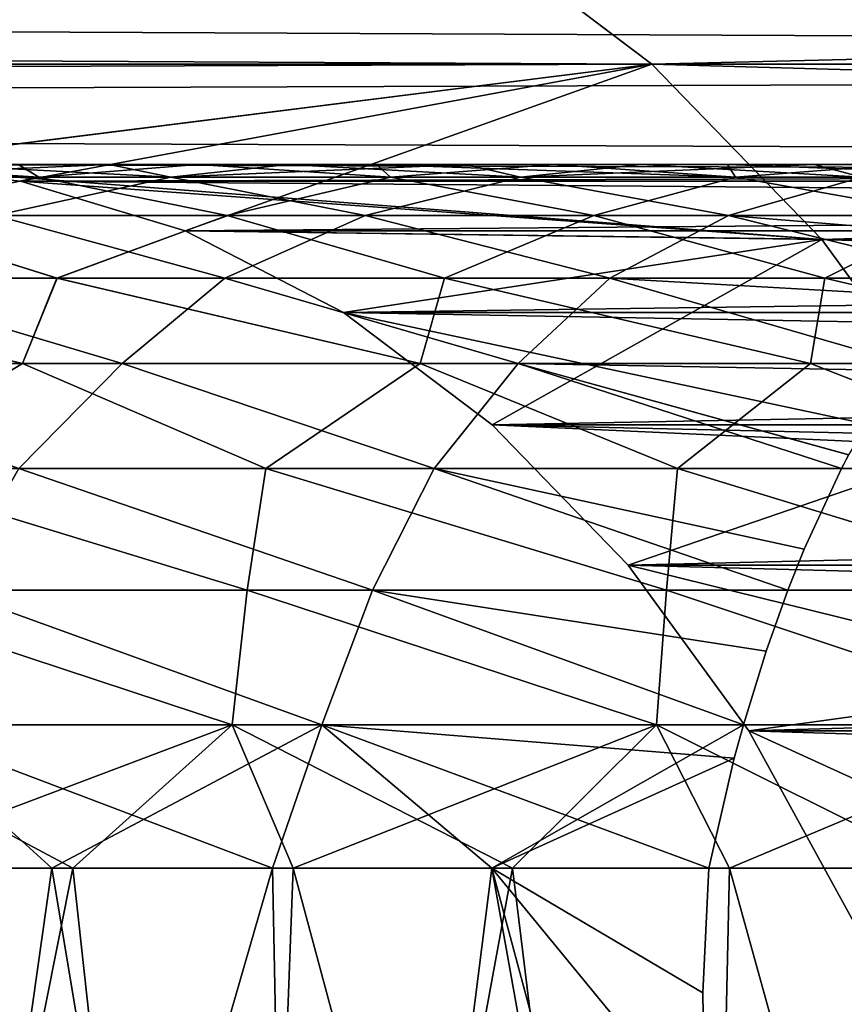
# Model space of a CAD drawing. Header units: millimetres. Extents: x -30 to 30, y -182 to 40.
# Tile 174 of 196: x 12.783 to 13.752, y 36.514 to 37.67. Entities that reach past the tile are written whole.
import ezdxf

# ---------------------------------------------------------------- set-up
doc = ezdxf.new("R2010")
doc.units = ezdxf.units.MM
doc.header["$LTSCALE"] = 65.185185
for name, color, linetype in [('154', 7, 'CONTINUOUS'), ('155', 7, 'CONTINUOUS'), ('161', 7, 'CONTINUOUS'), ('170', 7, 'CONTINUOUS'), ('175', 7, 'CONTINUOUS'), ('176', 7, 'CONTINUOUS'), ('182', 7, 'CONTINUOUS'), ('191', 7, 'CONTINUOUS'), ('88', 7, 'CONTINUOUS'), ('89', 7, 'CONTINUOUS'), ('90', 7, 'CONTINUOUS'), ('91', 7, 'CONTINUOUS')]:
    doc.layers.add(name, color=color, linetype=linetype)

msp = doc.modelspace()

# ---------------------------------------------------------------- linework, layer by layer
at = {"layer": '154', "linetype": 'Continuous'}
for points in [[(-20.3785, 37.7826, 13.3074), (13.5257, 37.618, -20.5967), (-20.5967, 37.618, 13.5257), (-20.3785, 37.7826, 13.3074)], [(13.3074, 37.7826, -20.3785), (13.5257, 37.618, -20.5967), (-20.3785, 37.7826, 13.3074), (13.3074, 37.7826, -20.3785)], [(-20.5967, 37.618, 13.5257), (13.5257, 37.618, -20.5967), (12.5865, 37.5, -19.6576), (-20.5967, 37.618, 13.5257)], [(13.5257, 37.618, -20.5967), (13.7255, 37.4119, -20.7966), (12.5865, 37.5, -19.6576), (13.5257, 37.618, -20.5967)], [(12.5865, 37.5, -19.6576), (13.7255, 37.4119, -20.7966), (12.7839, 37.4804, -19.855), (12.5865, 37.5, -19.6576)], [(12.7839, 37.4804, -19.855), (13.7255, 37.4119, -20.7966), (12.9774, 37.4221, -20.0485), (12.7839, 37.4804, -19.855)], [(12.9774, 37.4221, -20.0485), (13.7255, 37.4119, -20.7966), (13.1632, 37.3261, -20.2343), (12.9774, 37.4221, -20.0485)], [(13.7255, 37.4119, -20.7966), (13.903, 37.1684, -20.9741), (13.1632, 37.3261, -20.2343), (13.7255, 37.4119, -20.7966)], [(13.1632, 37.3261, -20.2343), (13.903, 37.1684, -20.9741), (13.3378, 37.1944, -20.4089), (13.1632, 37.3261, -20.2343)], [(13.3378, 37.1944, -20.4089), (13.903, 37.1684, -20.9741), (13.4977, 37.0295, -20.5688), (13.3378, 37.1944, -20.4089)], [(13.903, 37.1684, -20.9741), (14.0548, 36.8922, -21.1258), (13.4977, 37.0295, -20.5688), (13.903, 37.1684, -20.9741)], [(13.4977, 37.0295, -20.5688), (14.0548, 36.8922, -21.1258), (13.6397, 36.8347, -20.7108), (13.4977, 37.0295, -20.5688)], [(14.0548, 36.8922, -21.1258), (14.1778, 36.5888, -21.2489), (13.6397, 36.8347, -20.7108), (14.0548, 36.8922, -21.1258)], [(13.6397, 36.8347, -20.7108), (14.1778, 36.5888, -21.2489), (13.7611, 36.6138, -20.8322), (13.6397, 36.8347, -20.7108)]]:
    msp.add_3dface(points, dxfattribs=at)
at = {"layer": '155', "linetype": 'Continuous'}
for points in [[(20.3785, 37.7826, -13.3074), (-13.5257, 37.618, 20.5967), (20.5967, 37.618, -13.5257), (20.3785, 37.7826, -13.3074)], [(-13.3074, 37.7826, 20.3785), (-13.5257, 37.618, 20.5967), (20.3785, 37.7826, -13.3074), (-13.3074, 37.7826, 20.3785)], [(-13.5257, 37.618, 20.5967), (-12.5865, 37.5, 19.6576), (20.5967, 37.618, -13.5257), (-13.5257, 37.618, 20.5967)], [(-12.5865, 37.5, 19.6576), (19.6576, 37.5, -12.5865), (20.5967, 37.618, -13.5257), (-12.5865, 37.5, 19.6576)]]:
    msp.add_3dface(points, dxfattribs=at)
at = {"layer": '161', "linetype": 'Continuous'}
for points in [[(13.5257, 37.618, -20.5967), (13.3074, 37.7826, -20.3785), (20.5967, 37.618, -13.5257), (13.5257, 37.618, -20.5967)], [(13.3074, 37.7826, -20.3785), (20.3785, 37.7826, -13.3074), (20.5967, 37.618, -13.5257), (13.3074, 37.7826, -20.3785)], [(13.7255, 37.4119, -20.7966), (13.5257, 37.618, -20.5967), (20.7966, 37.4119, -13.7255), (13.7255, 37.4119, -20.7966)], [(13.5257, 37.618, -20.5967), (20.5967, 37.618, -13.5257), (20.7966, 37.4119, -13.7255), (13.5257, 37.618, -20.5967)], [(13.903, 37.1684, -20.9741), (13.7255, 37.4119, -20.7966), (20.9741, 37.1684, -13.903), (13.903, 37.1684, -20.9741)], [(13.7255, 37.4119, -20.7966), (20.7966, 37.4119, -13.7255), (20.9741, 37.1684, -13.903), (13.7255, 37.4119, -20.7966)]]:
    msp.add_3dface(points, dxfattribs=at)
at = {"layer": '170', "linetype": 'Continuous'}
for points in [[(12.5865, 37.5, -19.6576), (12.7839, 37.4804, -19.855), (19.6576, 37.5, -12.5865), (12.5865, 37.5, -19.6576)], [(12.7839, 37.4804, -19.855), (19.855, 37.4804, -12.7839), (19.6576, 37.5, -12.5865), (12.7839, 37.4804, -19.855)], [(12.7839, 37.4804, -19.855), (12.9774, 37.4221, -20.0485), (19.855, 37.4804, -12.7839), (12.7839, 37.4804, -19.855)], [(12.9774, 37.4221, -20.0485), (20.0485, 37.4221, -12.9774), (19.855, 37.4804, -12.7839), (12.9774, 37.4221, -20.0485)], [(12.9774, 37.4221, -20.0485), (13.1632, 37.3261, -20.2343), (20.0485, 37.4221, -12.9774), (12.9774, 37.4221, -20.0485)], [(13.1632, 37.3261, -20.2343), (20.2343, 37.3261, -13.1632), (20.0485, 37.4221, -12.9774), (13.1632, 37.3261, -20.2343)], [(13.1632, 37.3261, -20.2343), (13.3378, 37.1944, -20.4089), (20.2343, 37.3261, -13.1632), (13.1632, 37.3261, -20.2343)], [(13.3378, 37.1944, -20.4089), (20.4089, 37.1944, -13.3378), (20.2343, 37.3261, -13.1632), (13.3378, 37.1944, -20.4089)], [(13.3378, 37.1944, -20.4089), (13.4977, 37.0295, -20.5688), (20.4089, 37.1944, -13.3378), (13.3378, 37.1944, -20.4089)], [(13.4977, 37.0295, -20.5688), (20.5688, 37.0295, -13.4977), (20.4089, 37.1944, -13.3378), (13.4977, 37.0295, -20.5688)], [(13.4977, 37.0295, -20.5688), (13.6397, 36.8347, -20.7108), (20.5688, 37.0295, -13.4977), (13.4977, 37.0295, -20.5688)], [(13.6397, 36.8347, -20.7108), (20.7108, 36.8347, -13.6397), (20.5688, 37.0295, -13.4977), (13.6397, 36.8347, -20.7108)], [(13.6397, 36.8347, -20.7108), (13.7611, 36.6138, -20.8322), (20.7108, 36.8347, -13.6397), (13.6397, 36.8347, -20.7108)]]:
    msp.add_3dface(points, dxfattribs=at)
at = {"layer": '175', "linetype": 'Continuous'}
for points in [[(-13.3074, 37.7826, -20.3785), (20.5967, 37.618, 13.5257), (-13.5257, 37.618, -20.5967), (-13.3074, 37.7826, -20.3785)], [(20.3785, 37.7826, 13.3074), (20.5967, 37.618, 13.5257), (-13.3074, 37.7826, -20.3785), (20.3785, 37.7826, 13.3074)], [(-12.5865, 37.5, -19.6576), (-13.5257, 37.618, -20.5967), (19.6576, 37.5, 12.5865), (-12.5865, 37.5, -19.6576)], [(-13.5257, 37.618, -20.5967), (20.5967, 37.618, 13.5257), (19.6576, 37.5, 12.5865), (-13.5257, 37.618, -20.5967)]]:
    msp.add_3dface(points, dxfattribs=at)
at = {"layer": '176', "linetype": 'Continuous'}
for points in [[(-20.3785, 37.7826, -13.3074), (-20.5967, 37.618, -13.5257), (13.3074, 37.7826, 20.3785), (-20.3785, 37.7826, -13.3074)], [(13.3074, 37.7826, 20.3785), (-20.5967, 37.618, -13.5257), (13.5257, 37.618, 20.5967), (13.3074, 37.7826, 20.3785)], [(-20.5967, 37.618, -13.5257), (-19.6576, 37.5, -12.5865), (13.5257, 37.618, 20.5967), (-20.5967, 37.618, -13.5257)], [(-19.6576, 37.5, -12.5865), (12.5865, 37.5, 19.6576), (13.5257, 37.618, 20.5967), (-19.6576, 37.5, -12.5865)], [(12.5865, 37.5, 19.6576), (12.7839, 37.4804, 19.855), (13.5257, 37.618, 20.5967), (12.5865, 37.5, 19.6576)], [(12.7839, 37.4804, 19.855), (12.9774, 37.4221, 20.0485), (13.5257, 37.618, 20.5967), (12.7839, 37.4804, 19.855)], [(13.5257, 37.618, 20.5967), (12.9774, 37.4221, 20.0485), (13.7255, 37.4119, 20.7966), (13.5257, 37.618, 20.5967)], [(12.9774, 37.4221, 20.0485), (13.1632, 37.3261, 20.2343), (13.7255, 37.4119, 20.7966), (12.9774, 37.4221, 20.0485)], [(13.1632, 37.3261, 20.2343), (13.3378, 37.1944, 20.4089), (13.7255, 37.4119, 20.7966), (13.1632, 37.3261, 20.2343)], [(13.7255, 37.4119, 20.7966), (13.3378, 37.1944, 20.4089), (13.903, 37.1684, 20.9741), (13.7255, 37.4119, 20.7966)], [(13.3378, 37.1944, 20.4089), (13.4977, 37.0295, 20.5688), (13.903, 37.1684, 20.9741), (13.3378, 37.1944, 20.4089)], [(13.903, 37.1684, 20.9741), (13.4977, 37.0295, 20.5688), (14.0548, 36.8922, 21.1258), (13.903, 37.1684, 20.9741)], [(13.4977, 37.0295, 20.5688), (13.6397, 36.8347, 20.7108), (14.0548, 36.8922, 21.1258), (13.4977, 37.0295, 20.5688)], [(13.6397, 36.8347, 20.7108), (13.7611, 36.6138, 20.8322), (14.0548, 36.8922, 21.1258), (13.6397, 36.8347, 20.7108)]]:
    msp.add_3dface(points, dxfattribs=at)
at = {"layer": '182', "linetype": 'Continuous'}
for points in [[(20.3785, 37.7826, 13.3074), (13.3074, 37.7826, 20.3785), (13.5257, 37.618, 20.5967), (20.3785, 37.7826, 13.3074)], [(20.5967, 37.618, 13.5257), (20.3785, 37.7826, 13.3074), (13.5257, 37.618, 20.5967), (20.5967, 37.618, 13.5257)], [(20.5967, 37.618, 13.5257), (13.5257, 37.618, 20.5967), (13.7255, 37.4119, 20.7966), (20.5967, 37.618, 13.5257)], [(20.7966, 37.4119, 13.7255), (20.5967, 37.618, 13.5257), (13.7255, 37.4119, 20.7966), (20.7966, 37.4119, 13.7255)], [(20.7966, 37.4119, 13.7255), (13.7255, 37.4119, 20.7966), (13.903, 37.1684, 20.9741), (20.7966, 37.4119, 13.7255)]]:
    msp.add_3dface(points, dxfattribs=at)
at = {"layer": '191', "linetype": 'Continuous'}
for points in [[(19.855, 37.4804, 12.7839), (12.7839, 37.4804, 19.855), (12.5865, 37.5, 19.6576), (19.855, 37.4804, 12.7839)], [(19.6576, 37.5, 12.5865), (19.855, 37.4804, 12.7839), (12.5865, 37.5, 19.6576), (19.6576, 37.5, 12.5865)], [(19.855, 37.4804, 12.7839), (20.0485, 37.4221, 12.9774), (12.7839, 37.4804, 19.855), (19.855, 37.4804, 12.7839)], [(20.0485, 37.4221, 12.9774), (12.9774, 37.4221, 20.0485), (12.7839, 37.4804, 19.855), (20.0485, 37.4221, 12.9774)], [(20.0485, 37.4221, 12.9774), (20.2343, 37.3261, 13.1632), (12.9774, 37.4221, 20.0485), (20.0485, 37.4221, 12.9774)], [(20.2343, 37.3261, 13.1632), (13.1632, 37.3261, 20.2343), (12.9774, 37.4221, 20.0485), (20.2343, 37.3261, 13.1632)], [(20.4089, 37.1944, 13.3378), (13.3378, 37.1944, 20.4089), (13.1632, 37.3261, 20.2343), (20.4089, 37.1944, 13.3378)], [(20.2343, 37.3261, 13.1632), (20.4089, 37.1944, 13.3378), (13.1632, 37.3261, 20.2343), (20.2343, 37.3261, 13.1632)], [(20.5688, 37.0295, 13.4977), (13.4977, 37.0295, 20.5688), (13.3378, 37.1944, 20.4089), (20.5688, 37.0295, 13.4977)], [(20.4089, 37.1944, 13.3378), (20.5688, 37.0295, 13.4977), (13.3378, 37.1944, 20.4089), (20.4089, 37.1944, 13.3378)], [(20.5688, 37.0295, 13.4977), (20.7108, 36.8347, 13.6397), (13.4977, 37.0295, 20.5688), (20.5688, 37.0295, 13.4977)], [(20.7108, 36.8347, 13.6397), (13.6397, 36.8347, 20.7108), (13.4977, 37.0295, 20.5688), (20.7108, 36.8347, 13.6397)], [(20.7108, 36.8347, 13.6397), (20.8322, 36.6138, 13.7611), (13.6397, 36.8347, 20.7108), (20.7108, 36.8347, 13.6397)], [(20.8322, 36.6138, 13.7611), (13.7611, 36.6138, 20.8322), (13.6397, 36.8347, 20.7108), (20.8322, 36.6138, 13.7611)]]:
    msp.add_3dface(points, dxfattribs=at)
at = {"layer": '88', "linetype": 'Continuous'}
for points in [[(12.4943, 34.9132, -8.2779), (13.0382, 34.9132, -8.2826), (12.5859, 36.6736, -8.5846), (12.4943, 34.9132, -8.2779)], [(12.8206, 36.6736, -16.8726), (12.571, 34.9132, -17.1813), (12.5612, 36.6736, -16.8703), (12.8206, 36.6736, -16.8726)], [(13.1148, 34.9132, -17.1672), (12.571, 34.9132, -17.1813), (13.0797, 36.6736, -16.8587), (13.1148, 34.9132, -17.1672)], [(13.0797, 36.6736, -16.8587), (12.571, 34.9132, -17.1813), (12.8206, 36.6736, -16.8726), (13.0797, 36.6736, -16.8587)], [(12.5859, 36.6736, -8.5846), (13.0382, 34.9132, -8.2826), (12.8453, 36.6736, -8.5839), (12.5859, 36.6736, -8.5846)], [(12.8453, 36.6736, -8.5839), (13.0382, 34.9132, -8.2826), (13.1043, 36.6736, -8.5993), (12.8453, 36.6736, -8.5839)], [(13.0382, 34.9132, -8.2826), (13.5776, 34.9132, -8.3536), (13.1043, 36.6736, -8.5993), (13.0382, 34.9132, -8.2826)], [(13.3374, 36.6736, -16.8286), (13.1148, 34.9132, -17.1672), (13.0797, 36.6736, -16.8587), (13.3374, 36.6736, -16.8286)], [(13.1043, 36.6736, -8.5993), (13.5776, 34.9132, -8.3536), (13.3618, 36.6736, -8.631), (13.1043, 36.6736, -8.5993)], [(13.5877, 36.369, -16.8384), (13.1148, 34.9132, -17.1672), (13.3374, 36.6736, -16.8286), (13.5877, 36.369, -16.8384)], [(13.5855, 36.5273, -16.8103), (13.5877, 36.369, -16.8384), (13.3374, 36.6736, -16.8286), (13.5855, 36.5273, -16.8103)], [(13.5927, 36.6736, -16.7824), (13.5855, 36.5273, -16.8103), (13.3374, 36.6736, -16.8286), (13.5927, 36.6736, -16.7824)], [(13.3618, 36.6736, -8.631), (13.5776, 34.9132, -8.3536), (13.6169, 36.6736, -8.6786), (13.3618, 36.6736, -8.631)], [(13.5776, 34.9132, -8.3536), (14.1043, 34.9132, -8.4897), (13.6169, 36.6736, -8.6786), (13.5776, 34.9132, -8.3536)], [(13.6169, 36.6736, -8.6786), (14.1043, 34.9132, -8.4897), (13.8684, 36.6736, -8.7422), (13.6169, 36.6736, -8.6786)]]:
    msp.add_3dface(points, dxfattribs=at)
at = {"layer": '89', "linetype": 'Continuous'}
for points in [[(12.3914, 37.485, -9.4114), (12.8055, 37.485, -9.3953), (12.57, 37.5, -9.571), (12.3914, 37.485, -9.4114)], [(12.9606, 37.485, -16.0533), (12.5461, 37.485, -16.0565), (12.8878, 37.5, -15.8848), (12.9606, 37.485, -16.0533)], [(12.8878, 37.5, -15.8848), (12.5461, 37.485, -16.0565), (12.6766, 37.5, -15.8884), (12.8878, 37.5, -15.8848)], [(12.57, 37.5, -9.571), (12.8055, 37.485, -9.3953), (12.7812, 37.5, -9.5675), (12.57, 37.5, -9.571)], [(12.7812, 37.5, -9.5675), (12.8055, 37.485, -9.3953), (12.9922, 37.5, -9.5781), (12.7812, 37.5, -9.5675)], [(12.8055, 37.485, -9.3953), (13.2185, 37.485, -9.4307), (12.9922, 37.5, -9.5781), (12.8055, 37.485, -9.3953)], [(13.0984, 37.5, -15.867), (12.9606, 37.485, -16.0533), (12.8878, 37.5, -15.8848), (13.0984, 37.5, -15.867)], [(13.3714, 37.485, -15.9987), (12.9606, 37.485, -16.0533), (13.3073, 37.5, -15.8353), (13.3714, 37.485, -15.9987)], [(13.3073, 37.5, -15.8353), (12.9606, 37.485, -16.0533), (13.0984, 37.5, -15.867), (13.3073, 37.5, -15.8353)], [(12.9922, 37.5, -9.5781), (13.2185, 37.485, -9.4307), (13.2021, 37.5, -9.6028), (12.9922, 37.5, -9.5781)], [(13.2021, 37.5, -9.6028), (13.6239, 37.485, -9.5171), (13.4098, 37.5, -9.6414), (13.2021, 37.5, -9.6028)], [(13.2185, 37.485, -9.4307), (13.6239, 37.485, -9.5171), (13.2021, 37.5, -9.6028), (13.2185, 37.485, -9.4307)], [(13.5136, 37.5, -15.7896), (13.3714, 37.485, -15.9987), (13.3073, 37.5, -15.8353), (13.5136, 37.5, -15.7896)], [(13.7723, 37.485, -15.8936), (13.3714, 37.485, -15.9987), (13.7163, 37.5, -15.7303), (13.7723, 37.485, -15.8936)], [(13.7163, 37.5, -15.7303), (13.3714, 37.485, -15.9987), (13.5136, 37.5, -15.7896), (13.7163, 37.5, -15.7303)], [(13.4098, 37.5, -9.6414), (13.6239, 37.485, -9.5171), (13.6145, 37.5, -9.6939), (13.4098, 37.5, -9.6414)], [(13.6145, 37.5, -9.6939), (14.0154, 37.485, -9.6531), (13.8152, 37.5, -9.7599), (13.6145, 37.5, -9.6939)], [(13.6239, 37.485, -9.5171), (14.0154, 37.485, -9.6531), (13.6145, 37.5, -9.6939), (13.6239, 37.485, -9.5171)], [(13.9147, 37.5, -15.6576), (13.7723, 37.485, -15.8936), (13.7163, 37.5, -15.7303), (13.9147, 37.5, -15.6576)], [(12.3914, 37.485, -9.4114), (12.5915, 37.44, -9.2285), (12.8055, 37.485, -9.3953), (12.3914, 37.485, -9.4114)], [(12.9606, 37.485, -16.0533), (12.7543, 37.44, -16.2299), (12.5461, 37.485, -16.0565), (12.9606, 37.485, -16.0533)], [(12.5915, 37.44, -9.2285), (13.0268, 37.44, -9.2386), (12.8055, 37.485, -9.3953), (12.5915, 37.44, -9.2285)], [(13.1886, 37.44, -16.1996), (12.7543, 37.44, -16.2299), (12.9606, 37.485, -16.0533), (13.1886, 37.44, -16.1996)], [(12.8055, 37.485, -9.3953), (13.0268, 37.44, -9.2386), (13.2185, 37.485, -9.4307), (12.8055, 37.485, -9.3953)], [(13.3714, 37.485, -15.9987), (13.1886, 37.44, -16.1996), (12.9606, 37.485, -16.0533), (13.3714, 37.485, -15.9987)], [(13.0268, 37.44, -9.2386), (13.4575, 37.44, -9.3027), (13.2185, 37.485, -9.4307), (13.0268, 37.44, -9.2386)], [(13.6158, 37.44, -16.1156), (13.1886, 37.44, -16.1996), (13.3714, 37.485, -15.9987), (13.6158, 37.44, -16.1156)], [(13.2185, 37.485, -9.4307), (13.4575, 37.44, -9.3027), (13.6239, 37.485, -9.5171), (13.2185, 37.485, -9.4307)], [(13.7723, 37.485, -15.8936), (13.6158, 37.44, -16.1156), (13.3714, 37.485, -15.9987), (13.7723, 37.485, -15.8936)], [(13.4575, 37.44, -9.3027), (13.8769, 37.44, -9.4196), (13.6239, 37.485, -9.5171), (13.4575, 37.44, -9.3027)], [(14.0262, 37.4399, -15.9809), (13.6158, 37.44, -16.1156), (13.7723, 37.485, -15.8936), (14.0262, 37.4399, -15.9809)], [(13.6239, 37.485, -9.5171), (13.8769, 37.44, -9.4196), (14.0154, 37.485, -9.6531), (13.6239, 37.485, -9.5171)], [(12.8266, 37.3664, -9.069), (12.5915, 37.44, -9.2285), (12.3698, 37.3664, -9.0852), (12.8266, 37.3664, -9.069)], [(12.5667, 37.3664, -16.3847), (12.7543, 37.44, -16.2299), (13.0238, 37.3664, -16.3762), (12.5667, 37.3664, -16.3847)], [(13.0268, 37.44, -9.2386), (12.5915, 37.44, -9.2285), (12.8266, 37.3664, -9.069), (13.0268, 37.44, -9.2386)], [(12.7543, 37.44, -16.2299), (13.1886, 37.44, -16.1996), (13.0238, 37.3664, -16.3762), (12.7543, 37.44, -16.2299)], [(13.282, 37.3664, -9.1098), (13.0268, 37.44, -9.2386), (12.8266, 37.3664, -9.069), (13.282, 37.3664, -9.1098)], [(13.0238, 37.3664, -16.3762), (13.1886, 37.44, -16.1996), (13.4763, 37.3664, -16.3109), (13.0238, 37.3664, -16.3762)], [(13.4575, 37.44, -9.3027), (13.0268, 37.44, -9.2386), (13.282, 37.3664, -9.1098), (13.4575, 37.44, -9.3027)], [(13.1886, 37.44, -16.1996), (13.6158, 37.44, -16.1156), (13.4763, 37.3664, -16.3109), (13.1886, 37.44, -16.1996)], [(13.7287, 37.3664, -9.2071), (13.4575, 37.44, -9.3027), (13.282, 37.3664, -9.1098), (13.7287, 37.3664, -9.2071)], [(13.8769, 37.44, -9.4196), (13.4575, 37.44, -9.3027), (13.7287, 37.3664, -9.2071), (13.8769, 37.44, -9.4196)], [(13.4763, 37.3664, -16.3109), (13.6158, 37.44, -16.1156), (13.9139, 37.3664, -16.1908), (13.4763, 37.3664, -16.3109)], [(14.0262, 37.4399, -15.9809), (13.9737, 37.4107, -16.0776), (13.6158, 37.44, -16.1156), (14.0262, 37.4399, -15.9809)], [(13.6158, 37.44, -16.1156), (13.9737, 37.4107, -16.0776), (13.9139, 37.3664, -16.1908), (13.6158, 37.44, -16.1156)], [(14.1598, 37.3664, -9.3593), (13.8769, 37.44, -9.4196), (13.7287, 37.3664, -9.2071), (14.1598, 37.3664, -9.3593)], [(12.3698, 37.3664, -9.0852), (12.3186, 37.2664, -8.9467), (12.7863, 37.2664, -8.9251), (12.3698, 37.3664, -9.0852)], [(12.8266, 37.3664, -9.069), (12.3698, 37.3664, -9.0852), (12.7863, 37.2664, -8.9251), (12.8266, 37.3664, -9.069)], [(12.5667, 37.3664, -16.3847), (12.9031, 37.2664, -16.5272), (12.435, 37.2664, -16.5199), (12.5667, 37.3664, -16.3847)], [(12.5667, 37.3664, -16.3847), (13.0238, 37.3664, -16.3762), (12.9031, 37.2664, -16.5272), (12.5667, 37.3664, -16.3847)], [(12.8266, 37.3664, -9.069), (12.7863, 37.2664, -8.9251), (13.2532, 37.2664, -8.9611), (12.8266, 37.3664, -9.069)], [(13.282, 37.3664, -9.1098), (12.8266, 37.3664, -9.069), (13.2532, 37.2664, -8.9611), (13.282, 37.3664, -9.1098)], [(13.0238, 37.3664, -16.3762), (13.3687, 37.2664, -16.4768), (12.9031, 37.2664, -16.5272), (13.0238, 37.3664, -16.3762)], [(13.0238, 37.3664, -16.3762), (13.4763, 37.3664, -16.3109), (13.3687, 37.2664, -16.4768), (13.0238, 37.3664, -16.3762)], [(13.282, 37.3664, -9.1098), (13.2532, 37.2664, -8.9611), (13.7121, 37.2664, -9.0542), (13.282, 37.3664, -9.1098)], [(13.7287, 37.3664, -9.2071), (13.282, 37.3664, -9.1098), (13.7121, 37.2664, -9.0542), (13.7287, 37.3664, -9.2071)], [(13.4763, 37.3664, -16.3109), (13.8236, 37.2664, -16.37), (13.3687, 37.2664, -16.4768), (13.4763, 37.3664, -16.3109)], [(13.4763, 37.3664, -16.3109), (13.9139, 37.3664, -16.1908), (13.8887, 37.343, -16.2399), (13.4763, 37.3664, -16.3109)], [(13.8236, 37.2664, -16.37), (13.4763, 37.3664, -16.3109), (13.8887, 37.343, -16.2399), (13.8236, 37.2664, -16.37)], [(13.7287, 37.3664, -9.2071), (13.7121, 37.2664, -9.0542), (14.1561, 37.2664, -9.203), (13.7287, 37.3664, -9.2071)], [(14.1598, 37.3664, -9.3593), (13.7287, 37.3664, -9.2071), (14.1561, 37.2664, -9.203), (14.1598, 37.3664, -9.3593)], [(12.3186, 37.2664, -8.9467), (12.5826, 37.1431, -8.8039), (12.7863, 37.2664, -8.9251), (12.3186, 37.2664, -8.9467)], [(12.9031, 37.2664, -16.5272), (12.7818, 37.1431, -16.6543), (12.435, 37.2664, -16.5199), (12.9031, 37.2664, -16.5272)], [(12.5826, 37.1431, -8.8039), (13.072, 37.1431, -8.8163), (12.7863, 37.2664, -8.9251), (12.5826, 37.1431, -8.8039)], [(13.2698, 37.1431, -16.6171), (12.7818, 37.1431, -16.6543), (12.9031, 37.2664, -16.5272), (13.2698, 37.1431, -16.6171)], [(12.7863, 37.2664, -8.9251), (13.072, 37.1431, -8.8163), (13.2532, 37.2664, -8.9611), (12.7863, 37.2664, -8.9251)], [(13.3687, 37.2664, -16.4768), (13.2698, 37.1431, -16.6171), (12.9031, 37.2664, -16.5272), (13.3687, 37.2664, -16.4768)], [(13.072, 37.1431, -8.8163), (13.5559, 37.1431, -8.8895), (13.2532, 37.2664, -8.9611), (13.072, 37.1431, -8.8163)], [(13.2532, 37.2664, -8.9611), (13.5559, 37.1431, -8.8895), (13.7121, 37.2664, -9.0542), (13.2532, 37.2664, -8.9611)], [(13.7485, 37.143, -16.5197), (13.2698, 37.1431, -16.6171), (13.3687, 37.2664, -16.4768), (13.7485, 37.143, -16.5197)], [(13.7568, 37.1589, -16.5033), (13.7485, 37.143, -16.5197), (13.3687, 37.2664, -16.4768), (13.7568, 37.1589, -16.5033)], [(13.8236, 37.2664, -16.37), (13.8178, 37.2582, -16.3817), (13.3687, 37.2664, -16.4768), (13.8236, 37.2664, -16.37)], [(13.8178, 37.2582, -16.3817), (13.7568, 37.1589, -16.5033), (13.3687, 37.2664, -16.4768), (13.8178, 37.2582, -16.3817)], [(13.5559, 37.1431, -8.8895), (14.027, 37.1431, -9.0223), (13.7121, 37.2664, -9.0542), (13.5559, 37.1431, -8.8895)], [(13.7121, 37.2664, -9.0542), (14.027, 37.1431, -9.0223), (14.1561, 37.2664, -9.203), (13.7121, 37.2664, -9.0542)], [(12.5528, 37.0002, -8.7049), (13.0503, 37.0002, -8.714), (12.5826, 37.1431, -8.8039), (12.5528, 37.0002, -8.7049)], [(12.5826, 37.1431, -8.8039), (13.0503, 37.0002, -8.714), (13.072, 37.1431, -8.8163), (12.5826, 37.1431, -8.8039)], [(13.1972, 37.0002, -16.7273), (12.7004, 37.0002, -16.7547), (12.7818, 37.1431, -16.6543), (13.1972, 37.0002, -16.7273)], [(13.2698, 37.1431, -16.6171), (13.1972, 37.0002, -16.7273), (12.7818, 37.1431, -16.6543), (13.2698, 37.1431, -16.6171)], [(13.0503, 37.0002, -8.714), (13.5429, 37.0002, -8.7844), (13.072, 37.1431, -8.8163), (13.0503, 37.0002, -8.714)], [(13.072, 37.1431, -8.8163), (13.5429, 37.0002, -8.7844), (13.5559, 37.1431, -8.8895), (13.072, 37.1431, -8.8163)], [(13.6853, 37.0001, -16.6393), (13.1972, 37.0002, -16.7273), (13.2698, 37.1431, -16.6171), (13.6853, 37.0001, -16.6393)], [(13.7485, 37.143, -16.5197), (13.7045, 37.0481, -16.6041), (13.2698, 37.1431, -16.6171), (13.7485, 37.143, -16.5197)], [(13.7045, 37.0481, -16.6041), (13.6853, 37.0001, -16.6393), (13.2698, 37.1431, -16.6171), (13.7045, 37.0481, -16.6041)], [(13.5429, 37.0002, -8.7844), (14.0231, 37.0002, -8.9151), (13.5559, 37.1431, -8.8895), (13.5429, 37.0002, -8.7844)], [(13.5559, 37.1431, -8.8895), (14.0231, 37.0002, -8.9151), (14.027, 37.1431, -9.0223), (13.5559, 37.1431, -8.8895)], [(12.5291, 36.842, -8.6322), (13.0324, 36.842, -8.6386), (12.5528, 37.0002, -8.7049), (12.5291, 36.842, -8.6322)], [(12.5528, 37.0002, -8.7049), (13.0324, 36.842, -8.6386), (13.0503, 37.0002, -8.714), (12.5528, 37.0002, -8.7049)], [(13.1378, 36.842, -16.808), (12.6349, 36.842, -16.8275), (12.7004, 37.0002, -16.7547), (13.1378, 36.842, -16.808)], [(13.1972, 37.0002, -16.7273), (13.1378, 36.842, -16.808), (12.7004, 37.0002, -16.7547), (13.1972, 37.0002, -16.7273)], [(13.0324, 36.842, -8.6386), (13.531, 36.842, -8.7067), (13.0503, 37.0002, -8.714), (13.0324, 36.842, -8.6386)], [(13.0503, 37.0002, -8.714), (13.531, 36.842, -8.7067), (13.5429, 37.0002, -8.7844), (13.0503, 37.0002, -8.714)], [(13.6333, 36.842, -16.7273), (13.1378, 36.842, -16.808), (13.1972, 37.0002, -16.7273), (13.6333, 36.842, -16.7273)], [(13.6598, 36.9284, -16.6842), (13.6333, 36.842, -16.7273), (13.1972, 37.0002, -16.7273), (13.6598, 36.9284, -16.6842)], [(13.6853, 37.0001, -16.6393), (13.6598, 36.9284, -16.6842), (13.1972, 37.0002, -16.7273), (13.6853, 37.0001, -16.6393)], [(13.531, 36.842, -8.7067), (14.0176, 36.842, -8.8354), (13.5429, 37.0002, -8.7844), (13.531, 36.842, -8.7067)], [(13.5429, 37.0002, -8.7844), (14.0176, 36.842, -8.8354), (14.0231, 37.0002, -8.9151), (13.5429, 37.0002, -8.7844)], [(12.5859, 36.6736, -8.5846), (12.8453, 36.6736, -8.5839), (12.5291, 36.842, -8.6322), (12.5859, 36.6736, -8.5846)], [(12.5291, 36.842, -8.6322), (12.8453, 36.6736, -8.5839), (13.0324, 36.842, -8.6386), (12.5291, 36.842, -8.6322)], [(12.8206, 36.6736, -16.8726), (12.5612, 36.6736, -16.8703), (12.6349, 36.842, -16.8275), (12.8206, 36.6736, -16.8726)], [(13.1378, 36.842, -16.808), (12.8206, 36.6736, -16.8726), (12.6349, 36.842, -16.8275), (13.1378, 36.842, -16.808)], [(13.0797, 36.6736, -16.8587), (12.8206, 36.6736, -16.8726), (13.1378, 36.842, -16.808), (13.0797, 36.6736, -16.8587)], [(12.8453, 36.6736, -8.5839), (13.1043, 36.6736, -8.5993), (13.0324, 36.842, -8.6386), (12.8453, 36.6736, -8.5839)], [(13.1043, 36.6736, -8.5993), (13.3618, 36.6736, -8.631), (13.0324, 36.842, -8.6386), (13.1043, 36.6736, -8.5993)], [(13.0324, 36.842, -8.6386), (13.3618, 36.6736, -8.631), (13.531, 36.842, -8.7067), (13.0324, 36.842, -8.6386)], [(13.3374, 36.6736, -16.8286), (13.0797, 36.6736, -16.8587), (13.1378, 36.842, -16.808), (13.3374, 36.6736, -16.8286)], [(13.6333, 36.842, -16.7273), (13.3374, 36.6736, -16.8286), (13.1378, 36.842, -16.808), (13.6333, 36.842, -16.7273)], [(13.6225, 36.8026, -16.7435), (13.3374, 36.6736, -16.8286), (13.6333, 36.842, -16.7273), (13.6225, 36.8026, -16.7435)], [(13.3618, 36.6736, -8.631), (13.6169, 36.6736, -8.6786), (13.531, 36.842, -8.7067), (13.3618, 36.6736, -8.631)], [(13.6169, 36.6736, -8.6786), (13.8684, 36.6736, -8.7422), (13.531, 36.842, -8.7067), (13.6169, 36.6736, -8.6786)], [(13.531, 36.842, -8.7067), (13.8684, 36.6736, -8.7422), (14.0176, 36.842, -8.8354), (13.531, 36.842, -8.7067)], [(13.5927, 36.6736, -16.7824), (13.3374, 36.6736, -16.8286), (13.6225, 36.8026, -16.7435), (13.5927, 36.6736, -16.7824)]]:
    msp.add_3dface(points, dxfattribs=at)
at = {"layer": '90', "linetype": 'Continuous'}
for points in [[(12.8453, 36.6736, 8.5839), (12.4943, 34.9132, 8.2779), (12.5859, 36.6736, 8.5846), (12.8453, 36.6736, 8.5839)], [(13.0382, 34.9132, 8.2826), (12.4943, 34.9132, 8.2779), (12.8453, 36.6736, 8.5839), (13.0382, 34.9132, 8.2826)], [(12.5612, 36.6736, 16.8703), (12.571, 34.9132, 17.1813), (12.8206, 36.6736, 16.8726), (12.5612, 36.6736, 16.8703)], [(12.571, 34.9132, 17.1813), (13.1148, 34.9132, 17.1672), (12.8206, 36.6736, 16.8726), (12.571, 34.9132, 17.1813)], [(12.8206, 36.6736, 16.8726), (13.1148, 34.9132, 17.1672), (13.0797, 36.6736, 16.8587), (12.8206, 36.6736, 16.8726)], [(13.1043, 36.6736, 8.5993), (13.0382, 34.9132, 8.2826), (12.8453, 36.6736, 8.5839), (13.1043, 36.6736, 8.5993)], [(13.5776, 34.9132, 8.3536), (13.0382, 34.9132, 8.2826), (13.3618, 36.6736, 8.631), (13.5776, 34.9132, 8.3536)], [(13.3618, 36.6736, 8.631), (13.0382, 34.9132, 8.2826), (13.1043, 36.6736, 8.5993), (13.3618, 36.6736, 8.631)], [(13.0797, 36.6736, 16.8587), (13.1148, 34.9132, 17.1672), (13.3374, 36.6736, 16.8286), (13.0797, 36.6736, 16.8587)], [(13.1148, 34.9132, 17.1672), (13.6529, 34.9132, 17.087), (13.3374, 36.6736, 16.8286), (13.1148, 34.9132, 17.1672)], [(13.5855, 36.5273, 16.8103), (13.3374, 36.6736, 16.8286), (13.5877, 36.369, 16.8384), (13.5855, 36.5273, 16.8103)], [(13.5927, 36.6736, 16.7824), (13.3374, 36.6736, 16.8286), (13.5855, 36.5273, 16.8103), (13.5927, 36.6736, 16.7824)], [(13.6529, 34.9132, 17.087), (13.6214, 35.6156, 16.9671), (13.3374, 36.6736, 16.8286), (13.6529, 34.9132, 17.087)], [(13.5877, 36.369, 16.8384), (13.3374, 36.6736, 16.8286), (13.6214, 35.6156, 16.9671), (13.5877, 36.369, 16.8384)], [(13.6169, 36.6736, 8.6786), (13.5776, 34.9132, 8.3536), (13.3618, 36.6736, 8.631), (13.6169, 36.6736, 8.6786)], [(14.1043, 34.9132, 8.4897), (13.5776, 34.9132, 8.3536), (13.8684, 36.6736, 8.7422), (14.1043, 34.9132, 8.4897)], [(13.8684, 36.6736, 8.7422), (13.5776, 34.9132, 8.3536), (13.6169, 36.6736, 8.6786), (13.8684, 36.6736, 8.7422)]]:
    msp.add_3dface(points, dxfattribs=at)
at = {"layer": '91', "linetype": 'Continuous'}
for points in [[(12.8055, 37.485, 9.3953), (12.3914, 37.485, 9.4114), (12.7813, 37.5, 9.5675), (12.8055, 37.485, 9.3953)], [(12.5461, 37.485, 16.0565), (12.9606, 37.485, 16.0533), (12.6765, 37.5, 15.8884), (12.5461, 37.485, 16.0565)], [(12.6765, 37.5, 15.8884), (12.9606, 37.485, 16.0533), (12.8878, 37.5, 15.8848), (12.6765, 37.5, 15.8884)], [(12.9923, 37.5, 9.5781), (12.8055, 37.485, 9.3953), (12.7813, 37.5, 9.5675), (12.9923, 37.5, 9.5781)], [(13.2185, 37.485, 9.4307), (12.8055, 37.485, 9.3953), (12.9923, 37.5, 9.5781), (13.2185, 37.485, 9.4307)], [(12.8878, 37.5, 15.8848), (12.9606, 37.485, 16.0533), (13.0983, 37.5, 15.867), (12.8878, 37.5, 15.8848)], [(12.9606, 37.485, 16.0533), (13.3714, 37.485, 15.9987), (13.0983, 37.5, 15.867), (12.9606, 37.485, 16.0533)], [(13.2021, 37.5, 9.6028), (13.2185, 37.485, 9.4307), (12.9923, 37.5, 9.5781), (13.2021, 37.5, 9.6028)], [(13.0983, 37.5, 15.867), (13.3714, 37.485, 15.9987), (13.3072, 37.5, 15.8353), (13.0983, 37.5, 15.867)], [(13.4098, 37.5, 9.6415), (13.2185, 37.485, 9.4307), (13.2021, 37.5, 9.6028), (13.4098, 37.5, 9.6415)], [(13.6238, 37.485, 9.5171), (13.2185, 37.485, 9.4307), (13.4098, 37.5, 9.6415), (13.6238, 37.485, 9.5171)], [(13.3072, 37.5, 15.8353), (13.3714, 37.485, 15.9987), (13.5135, 37.5, 15.7896), (13.3072, 37.5, 15.8353)], [(13.3714, 37.485, 15.9987), (13.7724, 37.485, 15.8936), (13.5135, 37.5, 15.7896), (13.3714, 37.485, 15.9987)], [(13.6145, 37.5, 9.6939), (13.6238, 37.485, 9.5171), (13.4098, 37.5, 9.6415), (13.6145, 37.5, 9.6939)], [(13.5135, 37.5, 15.7896), (13.7724, 37.485, 15.8936), (13.7163, 37.5, 15.7303), (13.5135, 37.5, 15.7896)], [(13.8152, 37.5, 9.7599), (13.6238, 37.485, 9.5171), (13.6145, 37.5, 9.6939), (13.8152, 37.5, 9.7599)], [(14.0154, 37.485, 9.6531), (13.6238, 37.485, 9.5171), (13.8152, 37.5, 9.7599), (14.0154, 37.485, 9.6531)], [(13.7163, 37.5, 15.7303), (13.7724, 37.485, 15.8936), (13.9147, 37.5, 15.6576), (13.7163, 37.5, 15.7303)], [(12.8055, 37.485, 9.3953), (12.5915, 37.44, 9.2285), (12.3914, 37.485, 9.4114), (12.8055, 37.485, 9.3953)], [(12.5461, 37.485, 16.0565), (12.7543, 37.44, 16.2299), (12.9606, 37.485, 16.0533), (12.5461, 37.485, 16.0565)], [(13.0268, 37.44, 9.2386), (12.5915, 37.44, 9.2285), (12.8055, 37.485, 9.3953), (13.0268, 37.44, 9.2386)], [(12.7543, 37.44, 16.2299), (13.1886, 37.44, 16.1996), (12.9606, 37.485, 16.0533), (12.7543, 37.44, 16.2299)], [(13.2185, 37.485, 9.4307), (13.0268, 37.44, 9.2386), (12.8055, 37.485, 9.3953), (13.2185, 37.485, 9.4307)], [(12.9606, 37.485, 16.0533), (13.1886, 37.44, 16.1996), (13.3714, 37.485, 15.9987), (12.9606, 37.485, 16.0533)], [(13.4575, 37.44, 9.3027), (13.0268, 37.44, 9.2386), (13.2185, 37.485, 9.4307), (13.4575, 37.44, 9.3027)], [(13.1886, 37.44, 16.1996), (13.6158, 37.44, 16.1156), (13.3714, 37.485, 15.9987), (13.1886, 37.44, 16.1996)], [(13.6238, 37.485, 9.5171), (13.4575, 37.44, 9.3027), (13.2185, 37.485, 9.4307), (13.6238, 37.485, 9.5171)], [(13.3714, 37.485, 15.9987), (13.6158, 37.44, 16.1156), (13.7724, 37.485, 15.8936), (13.3714, 37.485, 15.9987)], [(13.8769, 37.44, 9.4197), (13.4575, 37.44, 9.3027), (13.6238, 37.485, 9.5171), (13.8769, 37.44, 9.4197)], [(13.6158, 37.44, 16.1156), (14.0262, 37.4399, 15.9809), (13.7724, 37.485, 15.8936), (13.6158, 37.44, 16.1156)], [(14.0154, 37.485, 9.6531), (13.8769, 37.44, 9.4197), (13.6238, 37.485, 9.5171), (14.0154, 37.485, 9.6531)], [(12.3698, 37.3664, 9.0852), (12.5915, 37.44, 9.2285), (12.8267, 37.3664, 9.069), (12.3698, 37.3664, 9.0852)], [(13.0238, 37.3664, 16.3762), (12.7543, 37.44, 16.2299), (12.5667, 37.3664, 16.3847), (13.0238, 37.3664, 16.3762)], [(12.5915, 37.44, 9.2285), (13.0268, 37.44, 9.2386), (12.8267, 37.3664, 9.069), (12.5915, 37.44, 9.2285)], [(13.1886, 37.44, 16.1996), (12.7543, 37.44, 16.2299), (13.0238, 37.3664, 16.3762), (13.1886, 37.44, 16.1996)], [(12.8267, 37.3664, 9.069), (13.0268, 37.44, 9.2386), (13.282, 37.3664, 9.1098), (12.8267, 37.3664, 9.069)], [(13.4763, 37.3664, 16.3109), (13.1886, 37.44, 16.1996), (13.0238, 37.3664, 16.3762), (13.4763, 37.3664, 16.3109)], [(13.0268, 37.44, 9.2386), (13.4575, 37.44, 9.3027), (13.282, 37.3664, 9.1098), (13.0268, 37.44, 9.2386)], [(13.6158, 37.44, 16.1156), (13.1886, 37.44, 16.1996), (13.4763, 37.3664, 16.3109), (13.6158, 37.44, 16.1156)], [(13.282, 37.3664, 9.1098), (13.4575, 37.44, 9.3027), (13.7287, 37.3664, 9.2071), (13.282, 37.3664, 9.1098)], [(13.4575, 37.44, 9.3027), (13.8769, 37.44, 9.4197), (13.7287, 37.3664, 9.2071), (13.4575, 37.44, 9.3027)], [(13.9139, 37.3664, 16.1908), (13.6158, 37.44, 16.1156), (13.4763, 37.3664, 16.3109), (13.9139, 37.3664, 16.1908)], [(14.0262, 37.4399, 15.9809), (13.6158, 37.44, 16.1156), (13.9737, 37.4107, 16.0776), (14.0262, 37.4399, 15.9809)], [(13.9737, 37.4107, 16.0776), (13.6158, 37.44, 16.1156), (13.9139, 37.3664, 16.1908), (13.9737, 37.4107, 16.0776)], [(13.7287, 37.3664, 9.2071), (13.8769, 37.44, 9.4197), (14.1598, 37.3664, 9.3593), (13.7287, 37.3664, 9.2071)], [(12.3698, 37.3664, 9.0852), (12.7863, 37.2664, 8.9251), (12.3186, 37.2664, 8.9467), (12.3698, 37.3664, 9.0852)], [(12.3698, 37.3664, 9.0852), (12.8267, 37.3664, 9.069), (12.7863, 37.2664, 8.9251), (12.3698, 37.3664, 9.0852)], [(12.5667, 37.3664, 16.3847), (12.4349, 37.2664, 16.5199), (12.9031, 37.2664, 16.5272), (12.5667, 37.3664, 16.3847)], [(13.0238, 37.3664, 16.3762), (12.5667, 37.3664, 16.3847), (12.9031, 37.2664, 16.5272), (13.0238, 37.3664, 16.3762)], [(12.8267, 37.3664, 9.069), (13.2532, 37.2664, 8.9611), (12.7863, 37.2664, 8.9251), (12.8267, 37.3664, 9.069)], [(12.8267, 37.3664, 9.069), (13.282, 37.3664, 9.1098), (13.2532, 37.2664, 8.9611), (12.8267, 37.3664, 9.069)], [(13.0238, 37.3664, 16.3762), (12.9031, 37.2664, 16.5272), (13.3687, 37.2664, 16.4768), (13.0238, 37.3664, 16.3762)], [(13.4763, 37.3664, 16.3109), (13.0238, 37.3664, 16.3762), (13.3687, 37.2664, 16.4768), (13.4763, 37.3664, 16.3109)], [(13.282, 37.3664, 9.1098), (13.7121, 37.2664, 9.0542), (13.2532, 37.2664, 8.9611), (13.282, 37.3664, 9.1098)], [(13.282, 37.3664, 9.1098), (13.7287, 37.3664, 9.2071), (13.7121, 37.2664, 9.0542), (13.282, 37.3664, 9.1098)], [(13.4763, 37.3664, 16.3109), (13.3687, 37.2664, 16.4768), (13.8236, 37.2664, 16.37), (13.4763, 37.3664, 16.3109)], [(13.9139, 37.3664, 16.1908), (13.4763, 37.3664, 16.3109), (13.8887, 37.343, 16.2398), (13.9139, 37.3664, 16.1908)], [(13.4763, 37.3664, 16.3109), (13.8236, 37.2664, 16.37), (13.8887, 37.343, 16.2398), (13.4763, 37.3664, 16.3109)], [(13.7287, 37.3664, 9.2071), (14.1561, 37.2664, 9.203), (13.7121, 37.2664, 9.0542), (13.7287, 37.3664, 9.2071)], [(13.7287, 37.3664, 9.2071), (14.1598, 37.3664, 9.3593), (14.1561, 37.2664, 9.203), (13.7287, 37.3664, 9.2071)], [(12.7863, 37.2664, 8.9251), (12.5826, 37.1431, 8.8039), (12.3186, 37.2664, 8.9467), (12.7863, 37.2664, 8.9251)], [(12.4349, 37.2664, 16.5199), (12.7818, 37.1431, 16.6543), (12.9031, 37.2664, 16.5272), (12.4349, 37.2664, 16.5199)], [(13.072, 37.1431, 8.8163), (12.5826, 37.1431, 8.8039), (12.7863, 37.2664, 8.9251), (13.072, 37.1431, 8.8163)], [(12.7818, 37.1431, 16.6543), (13.2698, 37.1431, 16.6171), (12.9031, 37.2664, 16.5272), (12.7818, 37.1431, 16.6543)], [(13.2532, 37.2664, 8.9611), (13.072, 37.1431, 8.8163), (12.7863, 37.2664, 8.9251), (13.2532, 37.2664, 8.9611)], [(12.9031, 37.2664, 16.5272), (13.2698, 37.1431, 16.6171), (13.3687, 37.2664, 16.4768), (12.9031, 37.2664, 16.5272)], [(13.5559, 37.1431, 8.8895), (13.072, 37.1431, 8.8163), (13.2532, 37.2664, 8.9611), (13.5559, 37.1431, 8.8895)], [(13.7121, 37.2664, 9.0542), (13.5559, 37.1431, 8.8895), (13.2532, 37.2664, 8.9611), (13.7121, 37.2664, 9.0542)], [(13.2698, 37.1431, 16.6171), (13.7485, 37.143, 16.5197), (13.3687, 37.2664, 16.4768), (13.2698, 37.1431, 16.6171)], [(13.7485, 37.143, 16.5197), (13.7569, 37.159, 16.5033), (13.3687, 37.2664, 16.4768), (13.7485, 37.143, 16.5197)], [(13.3687, 37.2664, 16.4768), (13.7569, 37.159, 16.5033), (13.8178, 37.2583, 16.3817), (13.3687, 37.2664, 16.4768)], [(13.8236, 37.2664, 16.37), (13.3687, 37.2664, 16.4768), (13.8178, 37.2583, 16.3817), (13.8236, 37.2664, 16.37)], [(14.027, 37.1431, 9.0223), (13.5559, 37.1431, 8.8895), (13.7121, 37.2664, 9.0542), (14.027, 37.1431, 9.0223)], [(14.1561, 37.2664, 9.203), (14.027, 37.1431, 9.0223), (13.7121, 37.2664, 9.0542), (14.1561, 37.2664, 9.203)], [(13.0503, 37.0002, 8.714), (12.5528, 37.0002, 8.7049), (12.5826, 37.1431, 8.8039), (13.0503, 37.0002, 8.714)], [(13.072, 37.1431, 8.8163), (13.0503, 37.0002, 8.714), (12.5826, 37.1431, 8.8039), (13.072, 37.1431, 8.8163)], [(12.7004, 37.0002, 16.7547), (13.1973, 37.0002, 16.7273), (12.7818, 37.1431, 16.6543), (12.7004, 37.0002, 16.7547)], [(12.7818, 37.1431, 16.6543), (13.1973, 37.0002, 16.7273), (13.2698, 37.1431, 16.6171), (12.7818, 37.1431, 16.6543)], [(13.5429, 37.0002, 8.7844), (13.0503, 37.0002, 8.714), (13.072, 37.1431, 8.8163), (13.5429, 37.0002, 8.7844)], [(13.5559, 37.1431, 8.8895), (13.5429, 37.0002, 8.7844), (13.072, 37.1431, 8.8163), (13.5559, 37.1431, 8.8895)], [(13.1973, 37.0002, 16.7273), (13.6853, 37.0001, 16.6393), (13.2698, 37.1431, 16.6171), (13.1973, 37.0002, 16.7273)], [(13.6853, 37.0001, 16.6393), (13.7045, 37.0481, 16.6041), (13.2698, 37.1431, 16.6171), (13.6853, 37.0001, 16.6393)], [(13.2698, 37.1431, 16.6171), (13.7045, 37.0481, 16.6041), (13.7485, 37.143, 16.5197), (13.2698, 37.1431, 16.6171)], [(14.0231, 37.0002, 8.9151), (13.5429, 37.0002, 8.7844), (13.5559, 37.1431, 8.8895), (14.0231, 37.0002, 8.9151)], [(14.027, 37.1431, 9.0223), (14.0231, 37.0002, 8.9151), (13.5559, 37.1431, 8.8895), (14.027, 37.1431, 9.0223)], [(13.0324, 36.842, 8.6386), (12.5291, 36.842, 8.6322), (12.5528, 37.0002, 8.7049), (13.0324, 36.842, 8.6386)], [(13.0503, 37.0002, 8.714), (13.0324, 36.842, 8.6386), (12.5528, 37.0002, 8.7049), (13.0503, 37.0002, 8.714)], [(12.6349, 36.842, 16.8275), (13.1378, 36.842, 16.808), (12.7004, 37.0002, 16.7547), (12.6349, 36.842, 16.8275)], [(12.7004, 37.0002, 16.7547), (13.1378, 36.842, 16.808), (13.1973, 37.0002, 16.7273), (12.7004, 37.0002, 16.7547)], [(13.531, 36.842, 8.7067), (13.0324, 36.842, 8.6386), (13.0503, 37.0002, 8.714), (13.531, 36.842, 8.7067)], [(13.5429, 37.0002, 8.7844), (13.531, 36.842, 8.7067), (13.0503, 37.0002, 8.714), (13.5429, 37.0002, 8.7844)], [(13.1378, 36.842, 16.808), (13.6333, 36.842, 16.7273), (13.1973, 37.0002, 16.7273), (13.1378, 36.842, 16.808)], [(13.1973, 37.0002, 16.7273), (13.6598, 36.9284, 16.6841), (13.6853, 37.0001, 16.6393), (13.1973, 37.0002, 16.7273)], [(13.6333, 36.842, 16.7273), (13.6598, 36.9284, 16.6841), (13.1973, 37.0002, 16.7273), (13.6333, 36.842, 16.7273)], [(14.0176, 36.842, 8.8354), (13.531, 36.842, 8.7067), (13.5429, 37.0002, 8.7844), (14.0176, 36.842, 8.8354)], [(14.0231, 37.0002, 8.9151), (14.0176, 36.842, 8.8354), (13.5429, 37.0002, 8.7844), (14.0231, 37.0002, 8.9151)], [(13.0324, 36.842, 8.6386), (12.5859, 36.6736, 8.5846), (12.5291, 36.842, 8.6322), (13.0324, 36.842, 8.6386)], [(12.5612, 36.6736, 16.8703), (12.8206, 36.6736, 16.8726), (12.6349, 36.842, 16.8275), (12.5612, 36.6736, 16.8703)], [(12.8453, 36.6736, 8.5839), (12.5859, 36.6736, 8.5846), (13.0324, 36.842, 8.6386), (12.8453, 36.6736, 8.5839)], [(12.8206, 36.6736, 16.8726), (13.0797, 36.6736, 16.8587), (12.6349, 36.842, 16.8275), (12.8206, 36.6736, 16.8726)], [(12.6349, 36.842, 16.8275), (13.0797, 36.6736, 16.8587), (13.1378, 36.842, 16.808), (12.6349, 36.842, 16.8275)], [(13.1043, 36.6736, 8.5993), (12.8453, 36.6736, 8.5839), (13.0324, 36.842, 8.6386), (13.1043, 36.6736, 8.5993)], [(13.531, 36.842, 8.7067), (13.1043, 36.6736, 8.5993), (13.0324, 36.842, 8.6386), (13.531, 36.842, 8.7067)], [(13.0797, 36.6736, 16.8587), (13.3374, 36.6736, 16.8286), (13.1378, 36.842, 16.808), (13.0797, 36.6736, 16.8587)], [(13.3618, 36.6736, 8.631), (13.1043, 36.6736, 8.5993), (13.531, 36.842, 8.7067), (13.3618, 36.6736, 8.631)], [(13.6333, 36.842, 16.7273), (13.1378, 36.842, 16.808), (13.6225, 36.8026, 16.7435), (13.6333, 36.842, 16.7273)], [(13.3374, 36.6736, 16.8286), (13.5927, 36.6736, 16.7824), (13.1378, 36.842, 16.808), (13.3374, 36.6736, 16.8286)], [(13.1378, 36.842, 16.808), (13.5927, 36.6736, 16.7824), (13.6225, 36.8026, 16.7435), (13.1378, 36.842, 16.808)], [(13.6169, 36.6736, 8.6786), (13.3618, 36.6736, 8.631), (13.531, 36.842, 8.7067), (13.6169, 36.6736, 8.6786)], [(14.0176, 36.842, 8.8354), (13.6169, 36.6736, 8.6786), (13.531, 36.842, 8.7067), (14.0176, 36.842, 8.8354)], [(13.8684, 36.6736, 8.7422), (13.6169, 36.6736, 8.6786), (14.0176, 36.842, 8.8354), (13.8684, 36.6736, 8.7422)]]:
    msp.add_3dface(points, dxfattribs=at)

doc.saveas('drawing.dxf')
